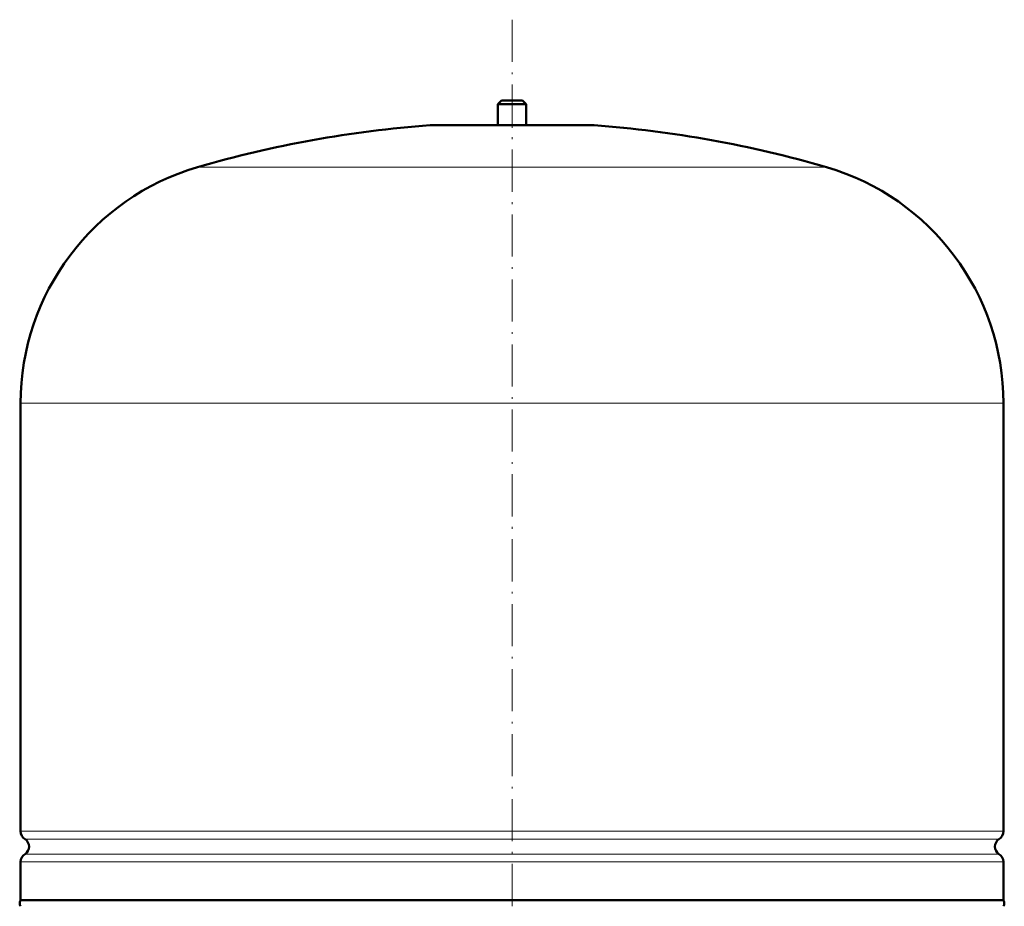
# Model space of a CAD drawing. Extents: x -1351 to 1763, y -1300 to 640.
# Tile 76 of 90: x 971 to 1252, y 148 to 401. Entities that reach past the tile are written whole.
import ezdxf

# ---------------------------------------------------------------- set-up
doc = ezdxf.new("R2010")
doc.units = 0
doc.linetypes.add('DASHDOT', pattern=[18.5, 12, -3, 0.5, -3])

msp = doc.modelspace()

# ---------------------------------------------------------------- linework, layer by layer
at = {"color": 7, "linetype": 'DASHDOT', "lineweight": 18}
msp.add_line((1111.31, 400.75), (1111.31, -103.54), dxfattribs=at)
at = {"color": 7, "lineweight": 50}
for p, q in [((1108.31, 377.69), (1107.31, 376.69)), ((1107.31, 376.69), (1111.31, 376.69)), ((1107.31, 376.69), (1107.31, 370.69)), ((1108.31, 377.69), (1111.31, 377.69)), ((1111.31, 377.69), (1114.31, 377.69)), ((1111.31, 376.69), (1115.31, 376.69)), ((1114.31, 377.69), (1115.31, 376.69)), ((1115.31, 376.69), (1115.31, 370.69)), ((1088.31, 370.69), (1134.31, 370.69)), ((1107.31, 370.69), (1088.31, 370.69)), ((1134.31, 370.69), (1115.31, 370.69)), ((971.31, 169.57), (971.31, 291.53)), ((1251.31, 169.57), (1251.31, 291.53)), ((971.31, 149.89), (971.31, 160.81)), ((1251.31, 149.89), (1251.31, 160.81)), ((971.31, 149.89), (1111.31, 149.89)), ((1111.31, 149.89), (1210.3, 149.89)), ((1210.3, 149.89), (1251.31, 149.89))]:
    msp.add_line(p, q, dxfattribs=at)
at = {"color": 7, "linetype": 'DASHDOT', "lineweight": 18, "ltscale": 0.210416}
msp.add_line((1111.31, 378.39), (1111.31, 369.97), dxfattribs=at)
at = {"color": 7, "lineweight": 18}
for p, q in [((1111.31, 370.68), (1087.94, 370.68)), ((1134.67, 370.68), (1111.31, 370.68)), ((1111.31, 358.73), (1021.71, 358.73)), ((1200.91, 358.73), (1111.31, 358.73)), ((1111.31, 291.53), (971.31, 291.53)), ((1251.31, 291.53), (1111.31, 291.53)), ((971.31, 169.57), (1111.31, 169.57)), ((1111.31, 169.57), (1251.31, 169.57)), ((1111.31, 167.3), (972.55, 167.3)), ((1250.06, 167.3), (1111.31, 167.3)), ((972.55, 163.08), (1111.31, 163.08)), ((1111.31, 163.08), (1250.06, 163.08)), ((1111.31, 160.81), (971.31, 160.81)), ((1251.31, 160.81), (1111.31, 160.81))]:
    msp.add_line(p, q, dxfattribs=at)
at = {"color": 7, "lineweight": 50}
for centre, radius, start, end in [((1111.31, 51.53), 320, 94.1872, 106.2602), ((1088.31, 365.69), 5, 89.998, 94.1872), ((1134.31, 365.69), 5, 85.8128, 90.002), ((1111.31, 51.53), 320, 73.7398, 85.8128), ((1041.31, 291.53), 70, 106.2602, 180), ((1181.31, 291.53), 70, 0, 73.7398), ((974.01, 169.57), 2.7, 180, 237.421), ((1248.61, 169.57), 2.7, 302.579, 360), ((971.21, 165.19), 2.5, 302.579, 57.421), ((1251.41, 165.19), 2.5, 122.579, 237.421), ((974.01, 160.81), 2.7, 122.579, 180), ((1248.61, 160.81), 2.7, 0, 57.421), ((972.51, 149.04), 1.47, 144.7356, 215.2644), ((1250.11, 149.04), 1.47, 324.7356, 35.2644)]:
    msp.add_arc(centre, radius, start, end, dxfattribs=at)

doc.saveas('drawing.dxf')
